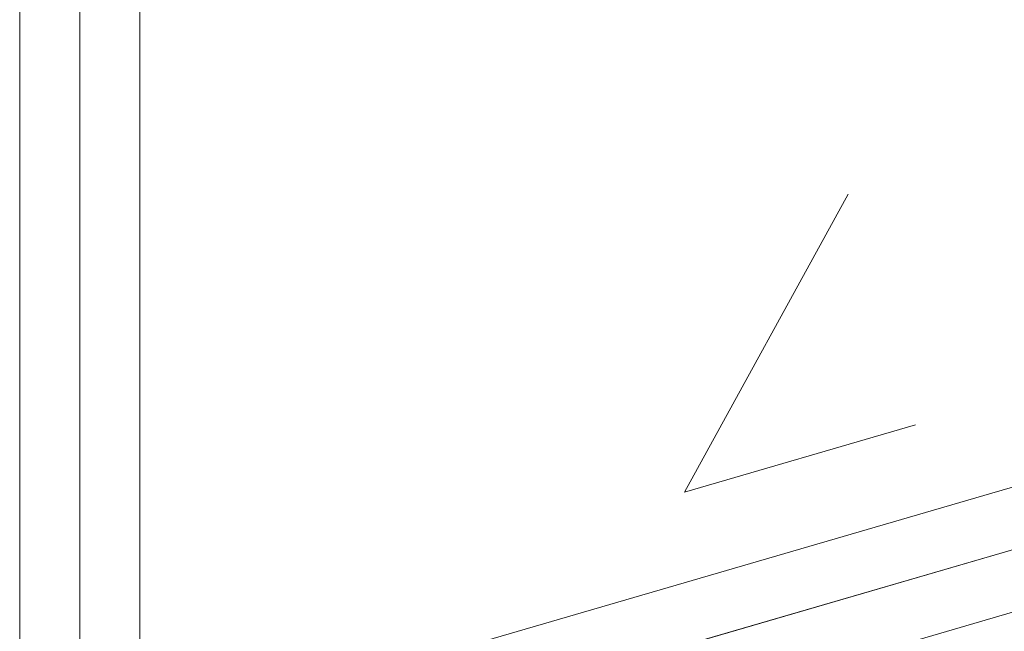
# Model space of a CAD drawing. Header units: millimetres. Extents: x -121 to 29920, y 1231 to 31888.
# Tile 227 of 256: x 26742 to 27152, y 19248 to 19502. Entities that reach past the tile are written whole.
import ezdxf

# ---------------------------------------------------------------- set-up
doc = ezdxf.new("R2010")
doc.units = ezdxf.units.MM
doc.linetypes.add('ADSK_Осевая', pattern=[700, 500, -100, 0, -100])
for name, color, linetype, lineweight in [('P-PIPE-____-CNTR', 3, 'ADSK_Осевая', 20), ('P-PIPE-____-IDEN', 2, 'Continuous', 20), ('P-PIPE-____-OTLN', 3, 'Continuous', 20)]:
    doc.layers.add(name, color=color, linetype=linetype, lineweight=lineweight)

# ---------------------------------------------------------------- blocks, each defined once
blk = doc.blocks.new('ADSK_M_Трубы_Уклоны - Фактический_0_0Х0_Знак слева-556982-3D severage Right')
at = {"layer": 'P-PIPE-____-IDEN'}
for q in [(66.95, 19429.47), (94.94, 19333.47)]:
    blk.add_line((-1.06, 19305.48), q, dxfattribs=at)

msp = doc.modelspace()

# ---------------------------------------------------------------- linework, layer by layer
at = {"layer": 'P-PIPE-____-CNTR', "color": 9}
for p, q in [((26767.3, 19178.26), (26767.3, 25154.65)), ((26767.3, 19178.26), (26767.3, 25154.65)), ((27500.18, 19382.23), (26907.65, 19209.49)), ((27499.47, 19382.02), (26909.37, 19209.99))]:
    msp.add_line(p, q, dxfattribs=at)
at = {"layer": 'P-PIPE-____-OTLN', "color": 22}
for p, q in [((26742.3, 25163.39), (26742.3, 19140.48)), ((26792.3, 19140.48), (26792.3, 25163.39)), ((27517.73, 19413.39), (26849.47, 19218.56)), ((26863.46, 19170.56), (27531.73, 19365.39))]:
    msp.add_line(p, q, dxfattribs=at)

# ---------------------------------------------------------------- block references
at = {"layer": 'P-PIPE-____-IDEN'}
msp.add_blockref('ADSK_M_Трубы_Уклоны - Фактический_0_0Х0_Знак слева-556982-3D severage Right', (27019.81, 0), dxfattribs=at)

doc.saveas('drawing.dxf')
